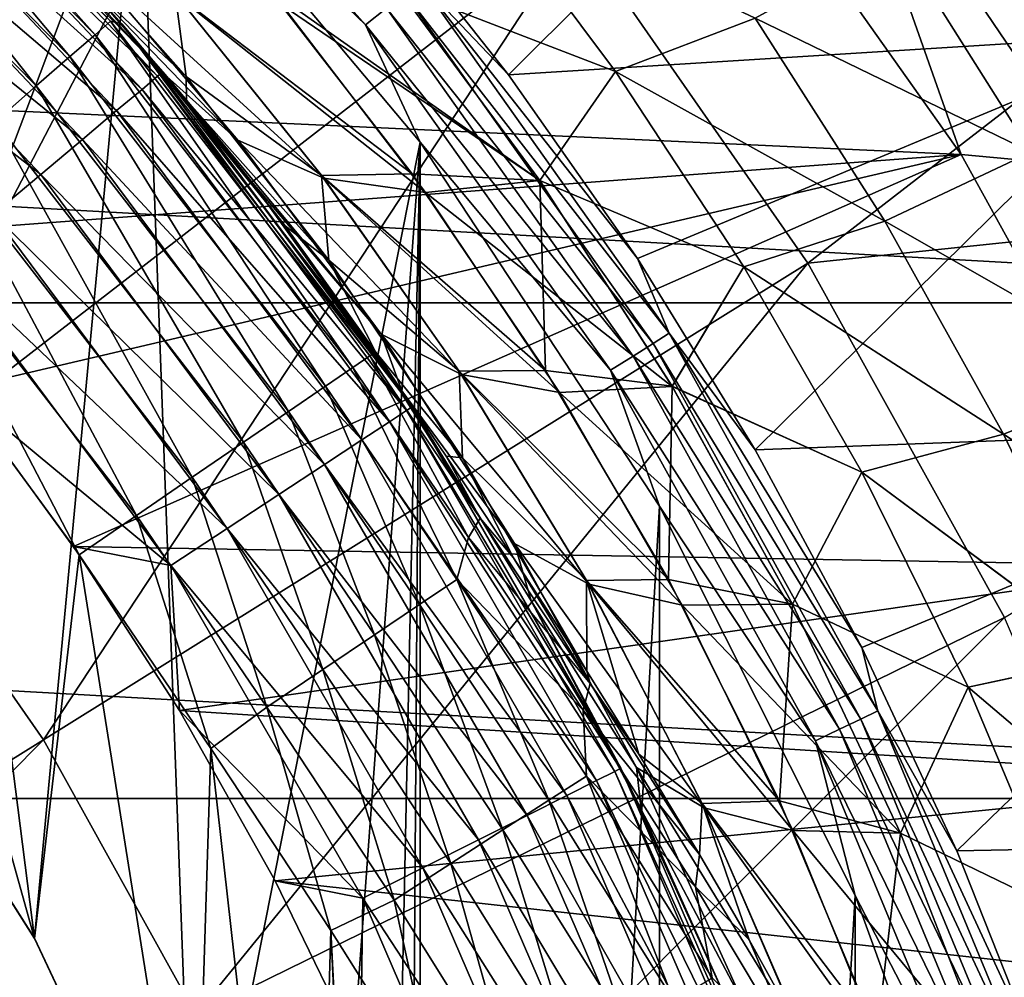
# Model space of a CAD drawing. Header units: metres. Extents: x -99 to 99, y -314 to 25.
# Tile 121 of 256: x -65.61 to -61.49, y 5.86 to 9.86. Entities that reach past the tile are written whole.
import ezdxf

# ---------------------------------------------------------------- set-up
doc = ezdxf.new("R2010")
doc.units = ezdxf.units.M
doc.layers.add('solid_K2442E1000C35', color=7, linetype='CONTINUOUS')

msp = doc.modelspace()

# ---------------------------------------------------------------- linework, layer by layer
at = {"layer": 'solid_K2442E1000C35'}
for points in [[(-64.384293, 11.516836, 106.922951), (-65.611595, 12.683472, 106.922951), (-67.112717, 8.923278, 108.093414)], [(-66.428314, 11.994281, 60.900002), (-65.103966, 10.743937, 60.900002), (-66.387306, 7.347335, 60.900002)], [(-61.288277, 11.563652, -0.585731), (-61.572655, 11.347474, -0.335373), (-60.433281, 9.667025, -0.335373)], [(-64.384293, 11.516836, 106.922951), (-67.112717, 8.923278, 108.093414), (-66.258125, 7.9278, 108.093414)], [(-63.281319, 10.232021, 106.922951), (-64.384293, 11.516836, 106.922951), (-66.258125, 7.9278, 108.093414)], [(-61.843727, 11.344799, 67.748955), (-63.564751, 9.629967, 61.214134), (-64.146568, 10.365794, 61.214134)], [(-61.843727, 11.344799, 67.748955), (-60.771191, 9.803843, 67.748955), (-63.564751, 9.629967, 61.214134)], [(-61.572655, 11.347474, -0.335373), (-61.887344, 11.108252, -0.150918), (-60.771992, 9.463228, -0.150918)], [(-59.196087, 11.133083, 74.414452), (-60.771191, 9.803843, 67.748955), (-61.843727, 11.344799, 67.748955)], [(-60.433281, 9.667025, -0.335373), (-61.572655, 11.347474, -0.335373), (-60.771992, 9.463228, -0.150918)], [(-65.341866, 11.158134, 60.914093), (-64.162712, 9.838659, 60.914093), (-65.103966, 10.743937, 60.900002)], [(-64.075668, 9.908074, 60.955631), (-64.162712, 9.838659, 60.914093), (-65.341866, 11.158134, 60.914093)], [(-66.526505, 11.050507, 58.574291), (-65.292908, 9.797214, 58.574291), (-66.469238, 11.113956, 58.292629)], [(-66.469238, 11.113956, 58.292629), (-65.228561, 9.853467, 58.292629), (-66.390221, 11.081175, 58)], [(-65.292908, 9.797214, 58.574291), (-65.228561, 9.853467, 58.292629), (-66.469238, 11.113956, 58.292629)], [(-61.887344, 11.108252, -0.150918), (-62.222771, 10.853268, -0.037981), (-61.133018, 9.246005, -0.037981)], [(-60.771992, 9.463228, -0.150918), (-61.887344, 11.108252, -0.150918), (-61.133018, 9.246005, -0.037981)], [(-66.390221, 11.081175, 58), (-65.180382, 9.842067, 58), (-66.370316, 11.062982, 54.911449)], [(-65.228561, 9.853467, 58.292629), (-65.180382, 9.842067, 58), (-66.390221, 11.081175, 58)], [(-59.406487, 11.091327, 105.459549), (-63.281319, 10.232021, 106.922951), (-62.313984, 8.842212, 106.922951)], [(-58.347538, 9.257094, 105.459549), (-59.406487, 11.091327, 105.459549), (-62.313984, 8.842212, 106.922951)], [(-66.619522, 10.947446, 58.833843), (-65.39743, 9.705841, 58.833843), (-66.526505, 11.050507, 58.574291)], [(-65.39743, 9.705841, 58.833843), (-65.292908, 9.797214, 58.574291), (-66.526505, 11.050507, 58.574291)], [(-65.180382, 9.842067, 58), (-65.845436, 10.55842, 55.632324), (-66.370316, 11.062982, 54.911449)], [(-66.744705, 10.808742, 59.061283), (-65.538094, 9.582868, 59.061283), (-66.619522, 10.947446, 58.833843)], [(-65.538094, 9.582868, 59.061283), (-65.39743, 9.705841, 58.833843), (-66.619522, 10.947446, 58.833843)], [(-66.225922, 10.889891, 1.209098), (-66.206375, 10.910604, 1.5), (-65.009331, 9.641814, 1.5)], [(-65.369621, 10.05558, 25.71419), (-65.009331, 9.641814, 1.5), (-66.206375, 10.910604, 1.5)], [(-62.808762, 10.899543), (-67.54129, 10.099086), (-66.947266, 9.539145)], [(-62.808762, 10.899543), (-66.947266, 9.539145), (-61.673717, 9.296844)], [(-66.225922, 10.889891, 1.209098), (-65.031151, 9.623508, 1.209098), (-66.284348, 10.827962, 0.927336)], [(-66.225922, 10.889891, 1.209098), (-65.009331, 9.641814, 1.5), (-65.031151, 9.623508, 1.209098)], [(-62.222771, 10.853268, -0.037981), (-62.808762, 10.899543), (-61.673717, 9.296844)], [(-66.284348, 10.827962, 0.927336), (-65.096367, 9.568782, 0.927336), (-66.379402, 10.727203, 0.667624)], [(-65.031151, 9.623508, 1.209098), (-65.096367, 9.568782, 0.927336), (-66.284348, 10.827962, 0.927336)], [(-61.133018, 9.246005, -0.037981), (-62.222771, 10.853268, -0.037981), (-61.673717, 9.296844)], [(-65.709496, 9.433029, 59.247856), (-65.538094, 9.582868, 59.061283), (-66.744705, 10.808742, 59.061283)], [(-65.103966, 10.743937, 60.900002), (-65.546188, 6.021959, 60.900002), (-66.387306, 7.347335, 60.900002)], [(-65.103966, 10.743937, 60.900002), (-64.877815, 4.601607, 60.900002), (-65.546188, 6.021959, 60.900002)], [(-65.103966, 10.743937, 60.900002), (-63.933949, 9.348589, 60.900002), (-64.877815, 4.601607, 60.900002)], [(-64.162712, 9.838659, 60.914093), (-63.933949, 9.348589, 60.900002), (-65.103966, 10.743937, 60.900002)], [(-66.379402, 10.727203, 0.667624), (-65.202484, 9.479741, 0.667624), (-66.507439, 10.591495, 0.439965)], [(-65.096367, 9.568782, 0.927336), (-65.202484, 9.479741, 0.667624), (-66.379402, 10.727203, 0.667624)], [(-58.480408, 8.677193, -4), (-94.519592, 8.677193, -4), (-93.434303, 10.640945, -4)], [(-58.480408, 8.677193, -4), (-93.434303, 10.640945, -4), (-59.565697, 10.640945, -4)], [(-66.507439, 10.591495, 0.439965), (-65.345406, 9.359814, 0.439965), (-66.663521, 10.426061, 0.253123)], [(-65.202484, 9.479741, 0.667624), (-65.345406, 9.359814, 0.439965), (-66.507439, 10.591495, 0.439965)], [(-65.180382, 9.842067, 58), (-65.359451, 10.044309, 56.29966), (-65.845436, 10.55842, 55.632324)], [(-66.663521, 10.426061, 0.253123), (-65.519638, 9.213618, 0.253123), (-66.841629, 10.237273, 0.114293)], [(-65.345406, 9.359814, 0.439965), (-65.519638, 9.213618, 0.253123), (-66.663521, 10.426061, 0.253123)], [(-63.693542, 10.414124, 52.185589), (-64.029968, 9.996114, 53.101147), (-63.117554, 9.643088, 53.047211)], [(-63.693489, 10.414086, 29.814379), (-63.117504, 9.64305, 28.952763), (-64.029907, 9.996072, 28.898825)], [(-63.693542, 10.414124, 52.185589), (-63.117554, 9.643088, 53.047211), (-62.535053, 9.866147, 52.507481)], [(-62.535007, 9.866113, 29.492491), (-63.117504, 9.64305, 28.952763), (-63.693489, 10.414086, 29.814379)], [(-64.912422, 9.622953, 55.801872), (-65.540016, 10.332968, 54.909351), (-65.359451, 10.044309, 56.29966)], [(-64.958252, 9.969884, 54.479492), (-65.540016, 10.332968, 54.909351), (-64.912422, 9.622953, 55.801872)], [(-63.936291, 10.019225, 61.110237), (-64.146568, 10.365794, 61.214134), (-63.564751, 9.629967, 61.214134)], [(-65.519638, 9.213618, 0.253123), (-65.71846, 9.046783, 0.114293), (-66.841629, 10.237273, 0.114293)], [(-63.281319, 10.232021, 106.922951), (-66.258125, 7.9278, 108.093414), (-65.508636, 6.850972, 108.093414)], [(-62.313984, 8.842212, 106.922951), (-63.281319, 10.232021, 106.922951), (-65.508636, 6.850972, 108.093414)], [(-62.535053, 9.866147, 52.507481), (-61.381321, 9.305891, 52.851501), (-61.939331, 10.191439, 52.030159)], [(-61.939289, 10.191407, 29.969814), (-61.381283, 9.305859, 29.148474), (-62.535007, 9.866113, 29.492491)], [(-61.939331, 10.191439, 52.030159), (-61.381321, 9.305891, 52.851501), (-61.218414, 10.059091, 52.127205)], [(-61.939289, 10.191407, 29.969814), (-61.218464, 10.059131, 29.872831), (-60.751827, 9.669806, 29.532879)], [(-61.939289, 10.191407, 29.969814), (-60.751827, 9.669806, 29.532879), (-61.381283, 9.305859, 29.148474)], [(-65.33049, 10.105865, 26.793121), (-64.696419, 9.356333, 25.890242), (-65.369621, 10.05558, 25.71419)], [(-64.336967, 9.197367, 26.609562), (-64.696419, 9.356333, 25.890242), (-65.33049, 10.105865, 26.793121)], [(-64.949608, 9.959841, 27.507961), (-64.336967, 9.197367, 26.609562), (-65.33049, 10.105865, 26.793121)], [(-65.369621, 10.05558, 25.71419), (-64.993202, 9.622553, 25.197418), (-65.009331, 9.641814, 1.5)], [(-64.696419, 9.356333, 25.890242), (-64.993202, 9.622553, 25.197418), (-65.369621, 10.05558, 25.71419)], [(-65.180382, 9.842067, 58), (-64.911079, 9.523496, 56.91544), (-65.359451, 10.044309, 56.29966)], [(-64.912422, 9.622953, 55.801872), (-65.359451, 10.044309, 56.29966), (-64.911079, 9.523496, 56.91544)], [(-63.936291, 10.019225, 61.110237), (-62.89349, 8.549537, 61.110237), (-63.998745, 9.969419, 61.022266)], [(-63.936291, 10.019225, 61.110237), (-63.564751, 9.629967, 61.214134), (-63.026699, 8.861551, 61.214134)], [(-63.936291, 10.019225, 61.110237), (-63.026699, 8.861551, 61.214134), (-62.89349, 8.549537, 61.110237)], [(-63.967823, 9.215929, 54.600239), (-64.564316, 9.984754, 53.708687), (-64.958252, 9.969884, 54.479492)], [(-64.345932, 9.209258, 55.377312), (-64.958252, 9.969884, 54.479492), (-64.912422, 9.622953, 55.801872)], [(-63.967823, 9.215929, 54.600239), (-64.958252, 9.969884, 54.479492), (-64.345932, 9.209258, 55.377312)], [(-63.911488, 9.137898, 27.315042), (-64.336967, 9.197367, 26.609562), (-64.949608, 9.959841, 27.507961)], [(-64.510963, 9.91997, 28.212078), (-63.911488, 9.137898, 27.315042), (-64.949608, 9.959841, 27.507961)], [(-63.43399, 9.187724, 54.001152), (-64.029968, 9.996114, 53.101147), (-64.564316, 9.984754, 53.708687)], [(-63.43399, 9.187724, 54.001152), (-64.564316, 9.984754, 53.708687), (-63.967823, 9.215929, 54.600239)], [(-64.029907, 9.996072, 28.898825), (-63.433937, 9.187681, 27.998825), (-64.510963, 9.91997, 28.212078)], [(-63.998745, 9.969419, 61.022266), (-62.961128, 8.507036, 61.022266), (-64.075668, 9.908074, 60.955631)], [(-63.117554, 9.643088, 53.047211), (-64.029968, 9.996114, 53.101147), (-63.43399, 9.187724, 54.001152)], [(-63.117504, 9.64305, 28.952763), (-63.433937, 9.187681, 27.998825), (-64.029907, 9.996072, 28.898825)], [(-62.89349, 8.549537, 61.110237), (-62.961128, 8.507036, 61.022266), (-63.998745, 9.969419, 61.022266)], [(-63.433937, 9.187681, 27.998825), (-63.911488, 9.137898, 27.315042), (-64.510963, 9.91997, 28.212078)], [(-64.075668, 9.908074, 60.955631), (-63.044437, 8.454691, 60.955631), (-64.162712, 9.838659, 60.914093)], [(-62.961128, 8.507036, 61.022266), (-63.044437, 8.454691, 60.955631), (-64.075668, 9.908074, 60.955631)], [(-65.292908, 9.797214, 58.574291), (-64.215721, 8.407187, 58.574291), (-65.228561, 9.853467, 58.292629)], [(-65.228561, 9.853467, 58.292629), (-64.145187, 8.45546, 58.292629), (-65.180382, 9.842067, 58)], [(-65.228561, 9.853467, 58.292629), (-64.215721, 8.407187, 58.574291), (-64.145187, 8.45546, 58.292629)], [(-65.180382, 9.842067, 58), (-64.498917, 8.998558, 57.481663), (-64.911079, 9.523496, 56.91544)], [(-65.180382, 9.842067, 58), (-64.121498, 8.471873, 57.999996), (-64.498917, 8.998558, 57.481663)], [(-64.145187, 8.45546, 58.292629), (-64.121498, 8.471873, 57.999996), (-65.180382, 9.842067, 58)], [(-64.162712, 9.838659, 60.914093), (-63.138706, 8.395458, 60.914093), (-63.933949, 9.348589, 60.900002)], [(-63.044437, 8.454691, 60.955631), (-63.138706, 8.395458, 60.914093), (-64.162712, 9.838659, 60.914093)], [(-63.117554, 9.643088, 53.047211), (-61.99255, 9.018079, 53.325447), (-62.535053, 9.866147, 52.507481)], [(-62.535007, 9.866113, 29.492491), (-61.992508, 9.018044, 28.674528), (-63.117504, 9.64305, 28.952763)], [(-62.535053, 9.866147, 52.507481), (-61.99255, 9.018079, 53.325447), (-61.381321, 9.305891, 52.851501)], [(-61.381283, 9.305859, 29.148474), (-61.992508, 9.018044, 28.674528), (-62.535007, 9.866113, 29.492491)], [(-65.39743, 9.705841, 58.833843), (-64.330292, 8.328779, 58.833843), (-65.292908, 9.797214, 58.574291)], [(-65.292908, 9.797214, 58.574291), (-64.330292, 8.328779, 58.833843), (-64.215721, 8.407187, 58.574291)], [(-60.771191, 9.803843, 67.748955), (-63.026699, 8.861551, 61.214134), (-63.564751, 9.629967, 61.214134)], [(-60.771191, 9.803843, 67.748955), (-62.534237, 8.06315, 61.214134), (-63.026699, 8.861551, 61.214134)], [(-60.771191, 9.803843, 67.748955), (-59.86005, 8.162285, 67.748955), (-62.534237, 8.06315, 61.214134)], [(-65.538094, 9.582868, 59.061283), (-64.484474, 8.223252, 59.061283), (-65.39743, 9.705841, 58.833843)], [(-65.39743, 9.705841, 58.833843), (-64.484474, 8.223252, 59.061283), (-64.330292, 8.328779, 58.833843)], [(-65.031151, 9.623508, 1.209098), (-65.009331, 9.641814, 1.5), (-63.967682, 8.242635, 1.5)], [(-64.011574, 8.308982, 23.849234), (-63.967682, 8.242635, 1.5), (-65.009331, 9.641814, 1.5)], [(-64.641975, 9.186255, 24.714951), (-64.011574, 8.308982, 23.849234), (-65.009331, 9.641814, 1.5)], [(-64.993202, 9.622553, 25.197418), (-64.641975, 9.186255, 24.714951), (-65.009331, 9.641814, 1.5)], [(-63.117554, 9.643088, 53.047211), (-63.43399, 9.187724, 54.001152), (-62.581612, 8.827811, 53.864952)], [(-63.117504, 9.64305, 28.952763), (-62.581562, 8.827772, 28.135025), (-63.433937, 9.187681, 27.998825)], [(-63.117554, 9.643088, 53.047211), (-62.581612, 8.827811, 53.864952), (-61.99255, 9.018079, 53.325447)], [(-61.992508, 9.018044, 28.674528), (-62.581562, 8.827772, 28.135025), (-63.117504, 9.64305, 28.952763)], [(-65.031151, 9.623508, 1.209098), (-63.991478, 8.226986, 1.209098), (-65.096367, 9.568782, 0.927336)], [(-65.031151, 9.623508, 1.209098), (-63.967682, 8.242635, 1.5), (-63.991478, 8.226986, 1.209098)], [(-64.097565, 8.545362, 25.034262), (-64.641975, 9.186255, 24.714951), (-64.993202, 9.622553, 25.197418)], [(-64.696419, 9.356333, 25.890242), (-64.097565, 8.545362, 25.034262), (-64.993202, 9.622553, 25.197418)], [(-64.316612, 8.855298, 56.652332), (-64.912422, 9.622953, 55.801872), (-64.911079, 9.523496, 56.91544)], [(-64.345932, 9.209258, 55.377312), (-64.912422, 9.622953, 55.801872), (-64.316612, 8.855298, 56.652332)], [(-65.709496, 9.433029, 59.247856), (-64.672348, 8.094672, 59.247856), (-65.538094, 9.582868, 59.061283)], [(-65.538094, 9.582868, 59.061283), (-64.672348, 8.094672, 59.247856), (-64.484474, 8.223252, 59.061283)], [(-65.096367, 9.568782, 0.927336), (-64.062607, 8.180201, 0.927336), (-65.202484, 9.479741, 0.667624)], [(-63.991478, 8.226986, 1.209098), (-64.062607, 8.180201, 0.927336), (-65.096367, 9.568782, 0.927336)], [(-61.673717, 9.296844), (-66.947266, 9.539145), (-66.388069, 8.944202)], [(-64.316612, 8.855298, 56.652332), (-64.911079, 9.523496, 56.91544), (-64.498917, 8.998558, 57.481663)], [(-65.202484, 9.479741, 0.667624), (-64.178345, 8.10408, 0.667624), (-65.345406, 9.359814, 0.439965)], [(-64.062607, 8.180201, 0.927336), (-64.178345, 8.10408, 0.667624), (-65.202484, 9.479741, 0.667624)], [(-65.905022, 9.262095, 59.386383), (-64.886673, 7.94799, 59.386383), (-65.709496, 9.433029, 59.247856)], [(-65.709496, 9.433029, 59.247856), (-64.886673, 7.94799, 59.386383), (-64.672348, 8.094672, 59.247856)], [(-65.345406, 9.359814, 0.439965), (-64.334221, 8.001556, 0.439965), (-65.519638, 9.213618, 0.253123)], [(-64.178345, 8.10408, 0.667624), (-64.334221, 8.001556, 0.439965), (-65.345406, 9.359814, 0.439965)], [(-63.933949, 9.348589, 60.900002), (-64.392723, 3.108675, 60.900002), (-64.877815, 4.601607, 60.900002)], [(-63.762009, 8.377798, 25.759495), (-64.097565, 8.545362, 25.034262), (-64.696419, 9.356333, 25.890242)], [(-64.336967, 9.197367, 26.609562), (-63.762009, 8.377798, 25.759495), (-64.696419, 9.356333, 25.890242)], [(-63.933949, 9.348589, 60.900002), (-64.098572, 1.566701, 60.900002), (-64.392723, 3.108675, 60.900002)], [(-63.933949, 9.348589, 60.900002), (-64, 0, 60.900002), (-64.098572, 1.566701, 60.900002)], [(-63.933949, 9.348589, 60.900002), (-63.933922, -9.348551, 60.900002), (-64, 0, 60.900002)], [(-63.933949, 9.348589, 60.900002), (-62.933941, 7.827118, 60.900002), (-63.933922, -9.348551, 60.900002)], [(-63.138706, 8.395458, 60.914093), (-62.933941, 7.827118, 60.900002), (-63.933949, 9.348589, 60.900002)], [(-61.99255, 9.018079, 53.325447), (-60.872849, 8.377998, 53.620163), (-61.381321, 9.305891, 52.851501)], [(-61.381283, 9.305859, 29.148474), (-60.872814, 8.377967, 28.379816), (-61.992508, 9.018044, 28.674528)], [(-61.673717, 9.296844), (-66.388069, 8.944202), (-65.865875, 8.316573)], [(-65.905022, 9.262095, 59.386383), (-66.117157, 9.076648, 59.471523), (-65.119194, 7.788853, 59.471523)], [(-65.905022, 9.262095, 59.386383), (-65.119194, 7.788853, 59.471523), (-64.886673, 7.94799, 59.386383)], [(-61.673717, 9.296844), (-65.865875, 8.316573), (-65.382744, 7.658755)], [(-61.673717, 9.296844), (-65.382744, 7.658755), (-60.725842, 7.577987)], [(-58.347538, 9.257094, 105.459549), (-62.313984, 8.842212, 106.922951), (-61.492214, 7.36167, 106.922951)], [(-61.133018, 9.246005, -0.037981), (-61.673717, 9.296844), (-60.725842, 7.577987)], [(-63.410568, 8.394586, 55.443752), (-63.967823, 9.215929, 54.600239), (-64.345932, 9.209258, 55.377312)], [(-63.43399, 9.187724, 54.001152), (-63.967823, 9.215929, 54.600239), (-63.410568, 8.394586, 55.443752)], [(-65.519638, 9.213618, 0.253123), (-64.524246, 7.876576, 0.253123), (-65.71846, 9.046783, 0.114293)], [(-64.334221, 8.001556, 0.439965), (-64.524246, 7.876576, 0.253123), (-65.519638, 9.213618, 0.253123)], [(-64.097565, 8.545362, 25.034262), (-64.011574, 8.308982, 23.849234), (-64.641975, 9.186255, 24.714951)], [(-63.771126, 8.391704, 56.227047), (-64.345932, 9.209258, 55.377312), (-64.316612, 8.855298, 56.652332)], [(-63.410568, 8.394586, 55.443752), (-64.345932, 9.209258, 55.377312), (-63.771126, 8.391704, 56.227047)], [(-63.352531, 8.302156, 26.467817), (-63.762009, 8.377798, 25.759495), (-64.336967, 9.197367, 26.609562)], [(-63.911488, 9.137898, 27.315042), (-63.352531, 8.302156, 26.467817), (-64.336967, 9.197367, 26.609562)], [(-63.433937, 9.187681, 27.998825), (-62.881706, 8.327935, 27.150173), (-63.911488, 9.137898, 27.315042)], [(-62.881752, 8.327977, 54.849812), (-63.43399, 9.187724, 54.001152), (-63.410568, 8.394586, 55.443752)], [(-62.581612, 8.827811, 53.864952), (-63.43399, 9.187724, 54.001152), (-62.881752, 8.327977, 54.849812)], [(-62.581562, 8.827772, 28.135025), (-62.881706, 8.327935, 27.150173), (-63.433937, 9.187681, 27.998825)], [(-62.881706, 8.327935, 27.150173), (-63.352531, 8.302156, 26.467817), (-63.911488, 9.137898, 27.315042)], [(-66.117157, 9.076648, 59.471523), (-65.834351, 8.276133, 59.5), (-65.359245, 7.624564, 59.5)], [(-66.117157, 9.076648, 59.471523), (-65.359245, 7.624564, 59.5), (-65.119194, 7.788853, 59.471523)], [(-65.71846, 9.046783, 0.114293), (-64.741096, 7.733953, 0.114293), (-65.934227, 8.865735, 0.028822)], [(-64.524246, 7.876576, 0.253123), (-64.741096, 7.733953, 0.114293), (-65.71846, 9.046783, 0.114293)], [(-62.581612, 8.827811, 53.864952), (-61.496479, 8.127892, 54.091843), (-61.99255, 9.018079, 53.325447)], [(-61.992508, 9.018044, 28.674528), (-61.496441, 8.127857, 27.908138), (-62.581562, 8.827772, 28.135025)], [(-61.99255, 9.018079, 53.325447), (-61.496479, 8.127892, 54.091843), (-60.872849, 8.377998, 53.620163)], [(-60.872814, 8.377967, 28.379816), (-61.496441, 8.127857, 27.908138), (-61.992508, 9.018044, 28.674528)], [(-64.316612, 8.855298, 56.652332), (-64.498917, 8.998558, 57.481663), (-64.121498, 8.471873, 57.999996)], [(-66.387527, 7.347654, 59.5), (-65.545914, 6.021438, 59.5), (-66.350258, 8.901289, 59.5)], [(-65.545914, 6.021438, 59.5), (-65.834351, 8.276133, 59.5), (-66.350258, 8.901289, 59.5)], [(-65.865875, 8.316573), (-65.934227, 8.865735, 0.028822), (-64.976418, 7.579177, 0.028822)], [(-64.741096, 7.733953, 0.114293), (-64.976418, 7.579177, 0.028822), (-65.934227, 8.865735, 0.028822)], [(-63.757526, 8.028644, 57.453426), (-64.316612, 8.855298, 56.652332), (-64.121498, 8.471873, 57.999996)], [(-63.771126, 8.391704, 56.227047), (-64.316612, 8.855298, 56.652332), (-63.757526, 8.028644, 57.453426)], [(-62.89349, 8.549537, 61.110237), (-63.026699, 8.861551, 61.214134), (-62.534237, 8.06315, 61.214134)], [(-62.313984, 8.842212, 106.922951), (-65.508636, 6.850972, 108.093414), (-64.871925, 5.703843, 108.093414)], [(-61.492214, 7.36167, 106.922951), (-62.313984, 8.842212, 106.922951), (-64.871925, 5.703843, 108.093414)], [(-62.581612, 8.827811, 53.864952), (-62.881752, 8.327977, 54.849812), (-62.089161, 7.969501, 54.632278)], [(-62.581562, 8.827772, 28.135025), (-62.089119, 7.969463, 27.367704), (-62.881706, 8.327935, 27.150173)], [(-62.581612, 8.827811, 53.864952), (-62.089161, 7.969501, 54.632278), (-61.496479, 8.127892, 54.091843)], [(-61.496441, 8.127857, 27.908138), (-62.089119, 7.969463, 27.367704), (-62.581562, 8.827772, 28.135025)], [(-57.62252, 6.606075, -4), (-95.37748, 6.606075, -4), (-94.519592, 8.677193, -4)], [(-57.62252, 6.606075, -4), (-94.519592, 8.677193, -4), (-58.480408, 8.677193, -4)], [(-64.097565, 8.545362, 25.034262), (-63.539921, 7.671788, 24.233952), (-64.011574, 8.308982, 23.849234)], [(-63.230217, 7.500854, 24.966372), (-63.539921, 7.671788, 24.233952), (-64.097565, 8.545362, 25.034262)], [(-63.762009, 8.377798, 25.759495), (-63.230217, 7.500854, 24.966372), (-64.097565, 8.545362, 25.034262)], [(-62.89349, 8.549537, 61.110237), (-62.021801, 6.972333, 61.110237), (-62.961128, 8.507036, 61.022266)], [(-62.89349, 8.549537, 61.110237), (-62.534237, 8.06315, 61.214134), (-62.089031, 7.237468, 61.214134)], [(-62.89349, 8.549537, 61.110237), (-62.089031, 7.237468, 61.214134), (-62.021801, 6.972333, 61.110237)], [(-62.961128, 8.507036, 61.022266), (-62.093773, 6.937673, 61.022266), (-63.044437, 8.454691, 60.955631)], [(-62.021801, 6.972333, 61.110237), (-62.093773, 6.937673, 61.022266), (-62.961128, 8.507036, 61.022266)], [(-64.215721, 8.407187, 58.574291), (-63.732338, 7.696571, 58.574303), (-64.145187, 8.45546, 58.292629)], [(-64.145187, 8.45546, 58.292629), (-63.683147, 7.776498, 58.292633), (-64.121498, 8.471873, 57.999996)], [(-63.732338, 7.696571, 58.574303), (-63.683147, 7.776498, 58.292633), (-64.145187, 8.45546, 58.292629)], [(-63.826103, 8.036504, 58.064598), (-63.757526, 8.028644, 57.453426), (-64.121498, 8.471873, 57.999996)], [(-63.683147, 7.776498, 58.292633), (-63.826103, 8.036504, 58.064598), (-64.121498, 8.471873, 57.999996)], [(-63.044437, 8.454691, 60.955631), (-62.182419, 6.894984, 60.955631), (-63.138706, 8.395458, 60.914093)], [(-62.093773, 6.937673, 61.022266), (-62.182419, 6.894984, 60.955631), (-63.044437, 8.454691, 60.955631)], [(-64.330292, 8.328779, 58.833843), (-63.781696, 7.52125, 58.833858), (-64.215721, 8.407187, 58.574291)], [(-63.781696, 7.52125, 58.833858), (-63.732338, 7.696571, 58.574303), (-64.215721, 8.407187, 58.574291)], [(-62.89732, 7.521146, 56.231178), (-63.410568, 8.394586, 55.443752), (-63.771126, 8.391704, 56.227047)], [(-62.881752, 8.327977, 54.849812), (-63.410568, 8.394586, 55.443752), (-62.89732, 7.521146, 56.231178)], [(-63.138706, 8.395458, 60.914093), (-62.282726, 6.846679, 60.914093), (-62.933941, 7.827118, 60.900002)], [(-62.182419, 6.894984, 60.955631), (-62.282726, 6.846679, 60.914093), (-63.138706, 8.395458, 60.914093)], [(-63.239265, 7.516926, 57.020145), (-63.771126, 8.391704, 56.227047), (-63.757526, 8.028644, 57.453426)], [(-62.89732, 7.521146, 56.231178), (-63.771126, 8.391704, 56.227047), (-63.239265, 7.516926, 57.020145)], [(-62.839153, 7.413299, 25.678917), (-63.230217, 7.500854, 24.966372), (-63.762009, 8.377798, 25.759495)], [(-63.352531, 8.302156, 26.467817), (-62.839153, 7.413299, 25.678917), (-63.762009, 8.377798, 25.759495)], [(-61.496479, 8.127892, 54.091843), (-60.417999, 7.411188, 54.328541), (-60.872849, 8.377998, 53.620163)], [(-60.872814, 8.377967, 28.379816), (-60.417969, 7.411155, 27.671444), (-61.496441, 8.127857, 27.908138)], [(-65.382744, 7.658755), (-65.865875, 8.316573), (-64.976418, 7.579177, 0.028822)], [(-64.484474, 8.223252, 59.061283), (-63.936794, 7.417056, 59.061298), (-64.330292, 8.328779, 58.833843)], [(-63.936794, 7.417056, 59.061298), (-63.781696, 7.52125, 58.833858), (-64.330292, 8.328779, 58.833843)], [(-62.881706, 8.327935, 27.150173), (-62.377956, 7.418149, 26.361357), (-63.352531, 8.302156, 26.467817)], [(-62.378002, 7.418192, 55.638634), (-62.881752, 8.327977, 54.849812), (-62.89732, 7.521146, 56.231178)], [(-62.089161, 7.969501, 54.632278), (-62.881752, 8.327977, 54.849812), (-62.378002, 7.418192, 55.638634)], [(-62.089119, 7.969463, 27.367704), (-62.377956, 7.418149, 26.361357), (-62.881706, 8.327935, 27.150173)], [(-65.545914, 6.021438, 59.5), (-65.359245, 7.624564, 59.5), (-65.834351, 8.276133, 59.5)], [(-64.011574, 8.308982, 23.849234), (-63.470531, 7.431887, 23.10627), (-63.967682, 8.242635, 1.5)], [(-63.539921, 7.671788, 24.233952), (-63.470531, 7.431887, 23.10627), (-64.011574, 8.308982, 23.849234)], [(-62.377956, 7.418149, 26.361357), (-62.839153, 7.413299, 25.678917), (-63.352531, 8.302156, 26.467817)], [(-63.991478, 8.226986, 1.209098), (-63.967682, 8.242635, 1.5), (-63.095509, 6.731987, 1.5)], [(-63.470531, 7.431887, 23.10627), (-63.095509, 6.731987, 1.5), (-63.967682, 8.242635, 1.5)], [(-64.672348, 8.094672, 59.247856), (-64.125778, 7.290101, 59.247871), (-64.484474, 8.223252, 59.061283)], [(-64.125778, 7.290101, 59.247871), (-63.936794, 7.417056, 59.061298), (-64.484474, 8.223252, 59.061283)], [(-63.991478, 8.226986, 1.209098), (-63.12096, 6.719207, 1.209098), (-64.062607, 8.180201, 0.927336)], [(-63.991478, 8.226986, 1.209098), (-63.095509, 6.731987, 1.5), (-63.12096, 6.719207, 1.209098)], [(-64.062607, 8.180201, 0.927336), (-63.197044, 6.680996, 0.927336), (-64.178345, 8.10408, 0.667624)], [(-63.12096, 6.719207, 1.209098), (-63.197044, 6.680996, 0.927336), (-64.062607, 8.180201, 0.927336)], [(-59.86005, 8.162285, 67.748955), (-62.089031, 7.237468, 61.214134), (-62.534237, 8.06315, 61.214134)], [(-59.86005, 8.162285, 67.748955), (-61.692589, 6.387298, 61.214134), (-62.089031, 7.237468, 61.214134)], [(-59.86005, 8.162285, 67.748955), (-59.119659, 6.436971, 67.748955), (-61.692589, 6.387298, 61.214134)], [(-62.089161, 7.969501, 54.632278), (-61.050968, 7.198531, 54.799068), (-61.496479, 8.127892, 54.091843)], [(-61.496441, 8.127857, 27.908138), (-61.050934, 7.198496, 27.200918), (-62.089119, 7.969463, 27.367704)], [(-61.496479, 8.127892, 54.091843), (-61.050968, 7.198531, 54.799068), (-60.417999, 7.411188, 54.328541)], [(-60.417969, 7.411155, 27.671444), (-61.050934, 7.198496, 27.200918), (-61.496441, 8.127857, 27.908138)], [(-64.886673, 7.94799, 59.386383), (-64.34137, 7.145274, 59.386395), (-64.672348, 8.094672, 59.247856)], [(-64.34137, 7.145274, 59.386395), (-64.125778, 7.290101, 59.247871), (-64.672348, 8.094672, 59.247856)], [(-64.178345, 8.10408, 0.667624), (-63.320831, 6.618827, 0.667624), (-64.334221, 8.001556, 0.439965)], [(-63.197044, 6.680996, 0.927336), (-63.320831, 6.618827, 0.667624), (-64.178345, 8.10408, 0.667624)], [(-63.826103, 8.036504, 58.064598), (-63.544102, 7.612057, 58.125359), (-63.757526, 8.028644, 57.453426)], [(-63.683147, 7.776498, 58.292633), (-63.544102, 7.612057, 58.125359), (-63.826103, 8.036504, 58.064598)], [(-63.544102, 7.612057, 58.125359), (-63.237957, 7.138289, 58.19117), (-63.757526, 8.028644, 57.453426)], [(-63.239265, 7.516926, 57.020145), (-63.757526, 8.028644, 57.453426), (-63.237957, 7.138289, 58.19117)], [(-64.334221, 8.001556, 0.439965), (-63.48756, 6.535093, 0.439965), (-64.524246, 7.876576, 0.253123)], [(-63.320831, 6.618827, 0.667624), (-63.48756, 6.535093, 0.439965), (-64.334221, 8.001556, 0.439965)], [(-65.119194, 7.788853, 59.471523), (-64.575256, 6.988153, 59.471527), (-64.886673, 7.94799, 59.386383)], [(-64.575256, 6.988153, 59.471527), (-64.34137, 7.145274, 59.386395), (-64.886673, 7.94799, 59.386383)], [(-62.089161, 7.969501, 54.632278), (-62.378002, 7.418192, 55.638634), (-61.644459, 7.07051, 55.341537)], [(-62.089119, 7.969463, 27.367704), (-61.644421, 7.070472, 26.658451), (-62.377956, 7.418149, 26.361357)], [(-62.089161, 7.969501, 54.632278), (-61.644459, 7.07051, 55.341537), (-61.050968, 7.198531, 54.799068)], [(-61.050934, 7.198496, 27.200918), (-61.644421, 7.070472, 26.658451), (-62.089119, 7.969463, 27.367704)], [(-65.508636, 6.850972, 108.093414), (-66.258125, 7.9278, 108.093414), (-68.771606, 4.817143, 108.963676)], [(-64.524246, 7.876576, 0.253123), (-63.690807, 6.433018, 0.253123), (-64.741096, 7.733953, 0.114293)], [(-63.48756, 6.535093, 0.439965), (-63.690807, 6.433018, 0.253123), (-64.524246, 7.876576, 0.253123)], [(-62.933941, 7.827118, 60.900002), (-62.933914, -7.827075, 60.900002), (-63.933922, -9.348551, 60.900002)], [(-62.933941, 7.827118, 60.900002), (-62.117344, 6.200073, 60.900002), (-62.933914, -7.827075, 60.900002)], [(-62.282726, 6.846679, 60.914093), (-62.117344, 6.200073, 60.900002), (-62.933941, 7.827118, 60.900002)], [(-65.119194, 7.788853, 59.471523), (-65.359245, 7.624564, 59.5), (-64.808647, 6.814732, 59.5)], [(-65.119194, 7.788853, 59.471523), (-64.808647, 6.814732, 59.5), (-64.575256, 6.988153, 59.471527)], [(-63.732338, 7.696571, 58.574303), (-63.224117, 7.086923, 58.292633), (-63.683147, 7.776498, 58.292633)], [(-63.683147, 7.776498, 58.292633), (-63.224117, 7.086923, 58.292633), (-63.544102, 7.612057, 58.125359)], [(-64.741096, 7.733953, 0.114293), (-63.922749, 6.316533, 0.114293), (-64.976418, 7.579177, 0.028822)], [(-63.690807, 6.433018, 0.253123), (-63.922749, 6.316533, 0.114293), (-64.741096, 7.733953, 0.114293)], [(-63.781696, 7.52125, 58.833858), (-63.252872, 6.974693, 58.574303), (-63.732338, 7.696571, 58.574303)], [(-63.732338, 7.696571, 58.574303), (-63.252872, 6.974693, 58.574303), (-63.224117, 7.086923, 58.292633)], [(-64.940468, 6.973317), (-65.382744, 7.658755), (-64.976418, 7.579177, 0.028822)], [(-60.725842, 7.577987), (-65.382744, 7.658755), (-64.940468, 6.973317)], [(-63.539921, 7.671788, 24.233952), (-63.030235, 6.734931, 23.499409), (-63.470531, 7.431887, 23.10627)], [(-62.747734, 6.566854, 24.240156), (-63.030235, 6.734931, 23.499409), (-63.539921, 7.671788, 24.233952)], [(-63.230217, 7.500854, 24.966372), (-62.747734, 6.566854, 24.240156), (-63.539921, 7.671788, 24.233952)], [(-65.545914, 6.021438, 59.5), (-64.877968, 4.601954, 59.5), (-65.359245, 7.624564, 59.5)], [(-64.877968, 4.601954, 59.5), (-64.808647, 6.814732, 59.5), (-65.359245, 7.624564, 59.5)], [(-63.224117, 7.086923, 58.292633), (-63.237957, 7.138289, 58.19117), (-63.544102, 7.612057, 58.125359)], [(-64.940468, 6.973317), (-64.976418, 7.579177, 0.028822), (-64.174454, 6.190124, 0.028822)], [(-63.922749, 6.316533, 0.114293), (-64.174454, 6.190124, 0.028822), (-64.976418, 7.579177, 0.028822)], [(-60.725842, 7.577987), (-64.940468, 6.973317), (-60.32539, 6.680708)], [(-63.936794, 7.417056, 59.061298), (-63.397022, 6.598398, 59.061298), (-63.781696, 7.52125, 58.833858)], [(-63.781696, 7.52125, 58.833858), (-63.239952, 6.699597, 58.833858), (-63.252872, 6.974693, 58.574303)], [(-63.397022, 6.598398, 59.061298), (-63.239952, 6.699597, 58.833858), (-63.781696, 7.52125, 58.833858)], [(-62.43359, 6.59684, 56.953049), (-62.89732, 7.521146, 56.231178), (-63.239265, 7.516926, 57.020145)], [(-63.239265, 7.516926, 57.020145), (-63.237957, 7.138289, 58.19117), (-63.020668, 6.791241, 58.238838)], [(-62.756474, 6.585236, 57.746704), (-63.239265, 7.516926, 57.020145), (-63.020668, 6.791241, 58.238838)], [(-62.43359, 6.59684, 56.953049), (-63.239265, 7.516926, 57.020145), (-62.756474, 6.585236, 57.746704)], [(-62.377022, 6.472639, 24.958212), (-62.747734, 6.566854, 24.240156), (-63.230217, 7.500854, 24.966372)], [(-62.839153, 7.413299, 25.678917), (-62.377022, 6.472639, 24.958212), (-63.230217, 7.500854, 24.966372)], [(-62.378002, 7.418192, 55.638634), (-62.89732, 7.521146, 56.231178), (-62.43359, 6.59684, 56.953049)], [(-64.125778, 7.290101, 59.247871), (-63.588409, 6.475093, 59.247871), (-63.936794, 7.417056, 59.061298)], [(-63.588409, 6.475093, 59.247871), (-63.397022, 6.598398, 59.061298), (-63.936794, 7.417056, 59.061298)], [(-63.470531, 7.431887, 23.10627), (-63.010693, 6.560383, 22.474611), (-63.095509, 6.731987, 1.5)], [(-63.030235, 6.734931, 23.499409), (-63.010693, 6.560383, 22.474611), (-63.470531, 7.431887, 23.10627)], [(-62.377956, 7.418149, 26.361357), (-61.928036, 6.460619, 25.642212), (-62.839153, 7.413299, 25.678917)], [(-61.928036, 6.460619, 25.642212), (-62.377022, 6.472639, 24.958212), (-62.839153, 7.413299, 25.678917)], [(-61.928074, 6.46066, 56.357784), (-62.378002, 7.418192, 55.638634), (-62.43359, 6.59684, 56.953049)], [(-61.644459, 7.07051, 55.341537), (-62.378002, 7.418192, 55.638634), (-61.928074, 6.46066, 56.357784)], [(-61.644421, 7.070472, 26.658451), (-61.928036, 6.460619, 25.642212), (-62.377956, 7.418149, 26.361357)], [(-65.546188, 6.021959, 60.900002), (-65.545914, 6.021438, 59.5), (-66.387527, 7.347654, 59.5)], [(-66.387306, 7.347335, 60.900002), (-65.546188, 6.021959, 60.900002), (-66.387527, 7.347654, 59.5)], [(-61.492214, 7.36167, 106.922951), (-64.871925, 5.703843, 108.093414), (-64.354538, 4.498186, 108.093414)], [(-60.824448, 5.805587, 106.922951), (-61.492214, 7.36167, 106.922951), (-64.354538, 4.498186, 108.093414)], [(-64.34137, 7.145274, 59.386395), (-63.806736, 6.334431, 59.386395), (-64.125778, 7.290101, 59.247871)], [(-63.806736, 6.334431, 59.386395), (-63.588409, 6.475093, 59.247871), (-64.125778, 7.290101, 59.247871)], [(-62.021801, 6.972333, 61.110237), (-62.089031, 7.237468, 61.214134), (-61.692589, 6.387298, 61.214134)], [(-61.644459, 7.07051, 55.341537), (-60.659672, 6.233518, 55.438774), (-61.050968, 7.198531, 54.799068)], [(-61.050934, 7.198496, 27.200918), (-60.659641, 6.233483, 26.561214), (-61.644421, 7.070472, 26.658451)], [(-64.575256, 6.988153, 59.471527), (-64.043602, 6.181829, 59.471527), (-64.34137, 7.145274, 59.386395)], [(-64.043602, 6.181829, 59.471527), (-63.806736, 6.334431, 59.386395), (-64.34137, 7.145274, 59.386395)], [(-63.224117, 7.086923, 58.292633), (-63.020668, 6.791241, 58.238838), (-63.237957, 7.138289, 58.19117)], [(-63.252872, 6.974693, 58.574303), (-62.766708, 6.371397, 58.294731), (-63.224117, 7.086923, 58.292633)], [(-63.224117, 7.086923, 58.292633), (-62.766708, 6.371397, 58.294731), (-63.020668, 6.791241, 58.238838)], [(-61.644459, 7.07051, 55.341537), (-61.928074, 6.46066, 56.357784), (-61.251347, 6.133662, 55.984333)], [(-61.644421, 7.070472, 26.658451), (-61.251312, 6.133625, 26.015663), (-61.928036, 6.460619, 25.642212)], [(-61.644459, 7.07051, 55.341537), (-61.251347, 6.133662, 55.984333), (-60.659672, 6.233518, 55.438774)], [(-60.659641, 6.233483, 26.561214), (-61.251312, 6.133625, 26.015663), (-61.644421, 7.070472, 26.658451)], [(-64.540466, 6.262556), (-64.940468, 6.973317), (-64.174454, 6.190124, 0.028822)], [(-60.32539, 6.680708), (-64.940468, 6.973317), (-64.540466, 6.262556)], [(-64.575256, 6.988153, 59.471527), (-64.808647, 6.814732, 59.5), (-64.307961, 6.054866, 59.5)], [(-64.575256, 6.988153, 59.471527), (-64.307961, 6.054866, 59.5), (-64.043602, 6.181829, 59.471527)], [(-63.252872, 6.974693, 58.574303), (-62.78323, 6.236776, 58.574299), (-62.766708, 6.371397, 58.294731)], [(-63.239952, 6.699597, 58.833858), (-62.78323, 6.236776, 58.574299), (-63.252872, 6.974693, 58.574303)], [(-62.021801, 6.972333, 61.110237), (-61.332184, 5.307449, 61.110237), (-62.093773, 6.937673, 61.022266)], [(-62.021801, 6.972333, 61.110237), (-61.692589, 6.387298, 61.214134), (-61.346252, 5.515514, 61.214134)], [(-62.021801, 6.972333, 61.110237), (-61.346252, 5.515514, 61.214134), (-61.332184, 5.307449, 61.110237)], [(-62.093773, 6.937673, 61.022266), (-61.407585, 5.281065, 61.022266), (-62.182419, 6.894984, 60.955631)], [(-61.332184, 5.307449, 61.110237), (-61.407585, 5.281065, 61.022266), (-62.093773, 6.937673, 61.022266)], [(-62.182419, 6.894984, 60.955631), (-61.50045, 5.248569, 60.955631), (-62.282726, 6.846679, 60.914093)], [(-61.407585, 5.281065, 61.022266), (-61.50045, 5.248569, 60.955631), (-62.182419, 6.894984, 60.955631)], [(-65.508636, 6.850972, 108.093414), (-68.771606, 4.817143, 108.963676), (-68.323921, 4.01056, 108.963676)], [(-64.871925, 5.703843, 108.093414), (-65.508636, 6.850972, 108.093414), (-68.323921, 4.01056, 108.963676)], [(-62.282726, 6.846679, 60.914093), (-61.605537, 5.211799, 60.914093), (-62.117344, 6.200073, 60.900002)], [(-61.50045, 5.248569, 60.955631), (-61.605537, 5.211799, 60.914093), (-62.282726, 6.846679, 60.914093)], [(-64.877968, 4.601954, 59.5), (-64.392632, 3.108344, 59.5), (-64.808647, 6.814732, 59.5)], [(-64.392632, 3.108344, 59.5), (-64.307961, 6.054866, 59.5), (-64.808647, 6.814732, 59.5)], [(-62.766708, 6.371397, 58.294731), (-62.756474, 6.585236, 57.746704), (-63.020668, 6.791241, 58.238838)], [(-63.12096, 6.719207, 1.209098), (-62.43137, 5.120562, 1.209098), (-63.197044, 6.680996, 0.927336)], [(-63.12096, 6.719207, 1.209098), (-63.095509, 6.731987, 1.5), (-62.40461, 5.130301, 1.5)], [(-63.12096, 6.719207, 1.209098), (-62.40461, 5.130301, 1.5), (-62.43137, 5.120562, 1.209098)], [(-62.624687, 5.698748, 21.94454), (-62.40461, 5.130301, 1.5), (-63.095509, 6.731987, 1.5)], [(-63.010693, 6.560383, 22.474611), (-62.624687, 5.698748, 21.94454), (-63.095509, 6.731987, 1.5)], [(-63.030235, 6.734931, 23.499409), (-62.576244, 5.735633, 22.842373), (-63.010693, 6.560383, 22.474611)], [(-62.321262, 5.577492, 23.592207), (-62.576244, 5.735633, 22.842373), (-63.030235, 6.734931, 23.499409)], [(-62.747734, 6.566854, 24.240156), (-62.321262, 5.577492, 23.592207), (-63.030235, 6.734931, 23.499409)], [(-60.32539, 6.680708), (-64.540466, 6.262556), (-59.97567, 5.761607)], [(-63.397022, 6.598398, 59.061298), (-62.874256, 5.76057, 59.061298), (-63.239952, 6.699597, 58.833858)], [(-63.197044, 6.680996, 0.927336), (-62.511375, 5.091443, 0.927336), (-63.320831, 6.618827, 0.667624)], [(-63.239952, 6.699597, 58.833858), (-62.714096, 5.856804, 58.833858), (-62.78323, 6.236776, 58.574299)], [(-62.874256, 5.76057, 59.061298), (-62.714096, 5.856804, 58.833858), (-63.239952, 6.699597, 58.833858)], [(-62.43137, 5.120562, 1.209098), (-62.511375, 5.091443, 0.927336), (-63.197044, 6.680996, 0.927336)], [(-57.001354, 4.450076, -4), (-95.998642, 4.450076, -4), (-95.37748, 6.606075, -4)], [(-57.001354, 4.450076, -4), (-95.37748, 6.606075, -4), (-57.62252, 6.606075, -4)], [(-63.588409, 6.475093, 59.247871), (-63.069408, 5.643314, 59.247871), (-63.397022, 6.598398, 59.061298)], [(-63.320831, 6.618827, 0.667624), (-62.641544, 5.044065, 0.667624), (-63.48756, 6.535093, 0.439965)], [(-63.069408, 5.643314, 59.247871), (-62.874256, 5.76057, 59.061298), (-63.397022, 6.598398, 59.061298)], [(-62.511375, 5.091443, 0.927336), (-62.641544, 5.044065, 0.667624), (-63.320831, 6.618827, 0.667624)], [(-62.766708, 6.371397, 58.294731), (-62.559933, 6.015927, 58.339657), (-62.756474, 6.585236, 57.746704)], [(-62.024883, 5.623876, 57.59885), (-62.43359, 6.59684, 56.953049), (-62.756474, 6.585236, 57.746704)], [(-62.559933, 6.015927, 58.339657), (-62.324387, 5.591343, 58.392223), (-62.756474, 6.585236, 57.746704)], [(-62.024883, 5.623876, 57.59885), (-62.756474, 6.585236, 57.746704), (-62.324387, 5.591343, 58.392223)], [(-61.928074, 6.46066, 56.357784), (-62.43359, 6.59684, 56.953049), (-62.024883, 5.623876, 57.59885)], [(-62.576244, 5.735633, 22.842373), (-62.624687, 5.698748, 21.94454), (-63.010693, 6.560383, 22.474611)], [(-61.97192, 5.482722, 24.316763), (-62.321262, 5.577492, 23.592207), (-62.747734, 6.566854, 24.240156)], [(-62.377022, 6.472639, 24.958212), (-61.97192, 5.482722, 24.316763), (-62.747734, 6.566854, 24.240156)], [(-63.48756, 6.535093, 0.439965), (-62.816868, 4.980253, 0.439965), (-63.690807, 6.433018, 0.253123)], [(-62.641544, 5.044065, 0.667624), (-62.816868, 4.980253, 0.439965), (-63.48756, 6.535093, 0.439965)], [(-63.806736, 6.334431, 59.386395), (-63.292034, 5.509554, 59.386395), (-63.588409, 6.475093, 59.247871)], [(-63.292034, 5.509554, 59.386395), (-63.069408, 5.643314, 59.247871), (-63.588409, 6.475093, 59.247871)], [(-61.53698, 5.458731, 25.003614), (-61.97192, 5.482722, 24.316763), (-62.377022, 6.472639, 24.958212)], [(-61.928036, 6.460619, 25.642212), (-61.53698, 5.458731, 25.003614), (-62.377022, 6.472639, 24.958212)], [(-61.53701, 5.458772, 56.996387), (-61.928074, 6.46066, 56.357784), (-62.024883, 5.623876, 57.59885)], [(-61.251347, 6.133662, 55.984333), (-61.928074, 6.46066, 56.357784), (-61.53701, 5.458772, 56.996387)], [(-61.251312, 6.133625, 26.015663), (-61.53698, 5.458731, 25.003614), (-61.928036, 6.460619, 25.642212)], [(-63.690807, 6.433018, 0.253123), (-63.03059, 4.902464, 0.253123), (-63.922749, 6.316533, 0.114293)], [(-62.816868, 4.980253, 0.439965), (-63.03059, 4.902464, 0.253123), (-63.690807, 6.433018, 0.253123)], [(-59.119659, 6.436971, 67.748955), (-61.346252, 5.515514, 61.214134), (-61.692589, 6.387298, 61.214134)], [(-62.78323, 6.236776, 58.574299), (-62.559933, 6.015927, 58.339657), (-62.766708, 6.371397, 58.294731)], [(-63.922749, 6.316533, 0.114293), (-63.274487, 4.813693, 0.114293), (-64.174454, 6.190124, 0.028822)], [(-64.043602, 6.181829, 59.471527), (-63.533562, 5.364441, 59.471527), (-63.806736, 6.334431, 59.386395)], [(-63.03059, 4.902464, 0.253123), (-63.274487, 4.813693, 0.114293), (-63.922749, 6.316533, 0.114293)], [(-63.533562, 5.364441, 59.471527), (-63.292034, 5.509554, 59.386395), (-63.806736, 6.334431, 59.386395)], [(-64.183998, 5.528646), (-64.540466, 6.262556), (-64.174454, 6.190124, 0.028822)], [(-59.97567, 5.761607), (-64.540466, 6.262556), (-64.183998, 5.528646)], [(-62.78323, 6.236776, 58.574299), (-62.330482, 5.477304, 58.574299), (-62.559933, 6.015927, 58.339657)], [(-62.714096, 5.856804, 58.833858), (-62.330482, 5.477304, 58.574299), (-62.78323, 6.236776, 58.574299)], [(-64.043602, 6.181829, 59.471527), (-64.307961, 6.054866, 59.5), (-63.861179, 5.34374, 59.5)], [(-64.183998, 5.528646), (-64.174454, 6.190124, 0.028822), (-63.539162, 4.717359, 0.028822)], [(-63.274487, 4.813693, 0.114293), (-63.539162, 4.717359, 0.028822), (-64.174454, 6.190124, 0.028822)], [(-64.043602, 6.181829, 59.471527), (-63.861179, 5.34374, 59.5), (-63.533562, 5.364441, 59.471527)], [(-62.117344, 6.200073, 60.900002), (-62.117321, -6.200024, 60.900002), (-62.933914, -7.827075, 60.900002)], [(-62.117344, 6.200073, 60.900002), (-61.495102, 4.489399, 60.900002), (-62.117321, -6.200024, 60.900002)], [(-61.605537, 5.211799, 60.914093), (-61.495102, 4.489399, 60.900002), (-62.117344, 6.200073, 60.900002)], [(-61.251347, 6.133662, 55.984333), (-61.53701, 5.458772, 56.996387), (-60.91357, 5.163167, 56.551476)], [(-61.251312, 6.133625, 26.015663), (-60.91354, 5.163131, 25.448524), (-61.53698, 5.458731, 25.003614)], [(-64.392632, 3.108344, 59.5), (-64.09861, 1.566929, 59.5), (-64.307961, 6.054866, 59.5)], [(-64, 0, 59.5), (-63.861179, 5.34374, 59.5), (-64.307961, 6.054866, 59.5)], [(-64.09861, 1.566929, 59.5), (-64, 0, 59.5), (-64.307961, 6.054866, 59.5)], [(-65.546188, 6.021959, 60.900002), (-64.877815, 4.601607, 60.900002), (-65.545914, 6.021438, 59.5)], [(-64.877815, 4.601607, 60.900002), (-64.877968, 4.601954, 59.5), (-65.545914, 6.021438, 59.5)], [(-62.330482, 5.477304, 58.574299), (-62.324387, 5.591343, 58.392223), (-62.559933, 6.015927, 58.339657)]]:
    msp.add_3dface(points, dxfattribs=at)

doc.saveas('drawing.dxf')
